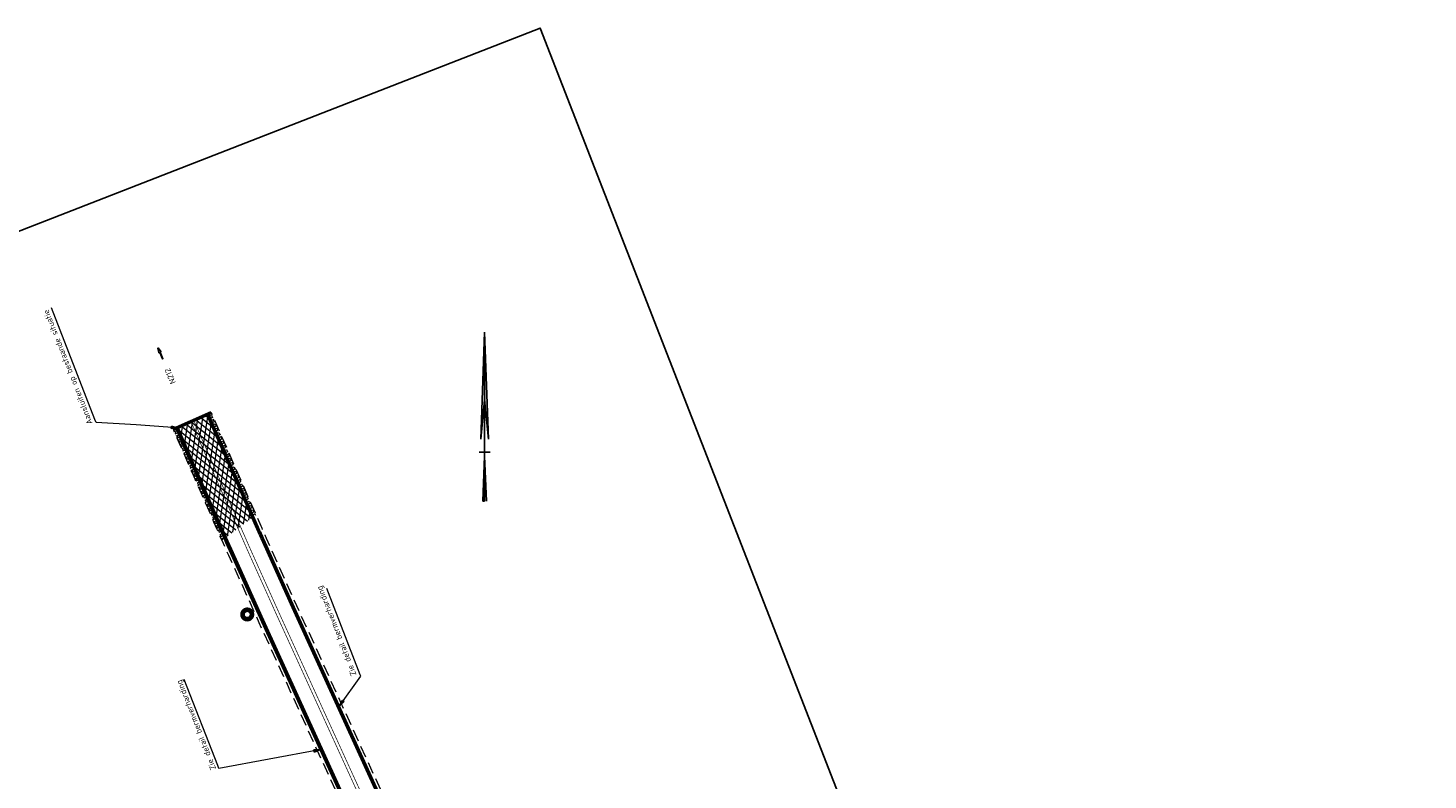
# Model space of a CAD drawing. Header units: metres. Extents: x 121968 to 139793, y 452888 to 468841.
# Tile 12 of 15: x 122152 to 122451, y 464010 to 464171. Entities that reach past the tile are written whole.
import ezdxf
from ezdxf.enums import TextEntityAlignment as Align

# ---------------------------------------------------------------- set-up
doc = ezdxf.new("R2010")
doc.units = ezdxf.units.M
doc.linetypes.add('DASHED', pattern=[19.05, 12.7, -6.35])
doc.linetypes.add('VW-3-3_STREEP', pattern=[6, 3, -3])
for name, color, linetype, lineweight in [('N-WE-KL-WINDWAARSCHUWINGSSYSTEEM-G', 220, 'Continuous', 35), ('N-WE-VH-KANTVERHARDING-G', 210, 'Continuous', 50), ('N-WE-VH-KANTVERHARDING_BERMVERHARDING-G', 60, 'DASHED', 18), ('N-WE-VH-VERHARDING_ASFALT-A @ 0.5', 7, 'Continuous', 18), ('N-WE-VH-VERHARDING_GRASBETONSTEEN-A', 7, 'Continuous', 18), ('N-WE-VW-MARKERING_DOORGETROKKEN-G', 7, 'Continuous', 35), ('N-WE-VW-MARKERING_LANGS_STREEP_33_015-G', 7, 'VW-3-3_STREEP', 13), ('X-XX-AL-M @ 0.5', 7, 'Continuous', 18), ('X-XX-AL-ORIENTATIE-S', 7, 'Continuous', 25)]:
    doc.layers.add(name, color=color, linetype=linetype, lineweight=lineweight)
doc.styles.add('NLCS-ISO Standaard', font='NLCS-ISO.ttf', dxfattribs={"height": 1.8})
doc.styles.add('NLCS-ISO-M1000-T25', font='NLCS-ISO.ttf', dxfattribs={"height": 2.5})
doc.styles.add('NLCS-ISO-M1000-T35', font='NLCS-ISO.ttf', dxfattribs={"height": 3.5})
doc.dimstyles.new('NLCS-T18-Pijl-ANNOTATIVE', dxfattribs={"dimtxt": 1.8, "dimasz": 1.35, "dimexe": 2, "dimexo": 2, "dimgap": 0.7, "dimtad": 1, "dimlfac": -1, "dimzin": 0, "dimdsep": 46, "dimtxsty": 'NLCS-ISO Standaard', "dimblk": 'Pijl', "dimblk1": 'Pijl', "dimblk2": 'Pijl', "dimcen": 2.5, "dimdle": 2, "dimclrd": 256, "dimclre": 256, "dimclrt": 256, "dimadec": 0, "dimazin": 0, "dimtfac": 1, "dimtofl": 0, "dimtmove": 0, "dimatfit": 3, "dimldrblk": 'Pijl', "dimfxl": 0, "dimtolj": 1, "dimtzin": 0, "dimlwd": 18, "dimlwe": 18, "dimarcsym": 0})
pattern_1 = [(23.79156, (122448.1873, 463678.2484), (-0.806821, 1.830038), []), (23.79156, (122448.389, 463677.791), (-0.806821, 1.830038), []), (293.79156, (122448.1873, 463678.2484), (1.830038, 0.806821), [-0.5, 0.5]), (293.79156, (122448.6448, 463678.4501), (1.830038, 0.806821), [-0.5, 0.5]), (293.79156, (122449.1023, 463678.6518), (1.830038, 0.806821), [0.5, -0.5]), (293.79156, (122449.5598, 463678.8535), (1.830038, 0.806821), [0.5, -0.5]), (23.79156, (122448.5907, 463677.3334), (-0.806821, 1.830038), [0.5, -0.5]), (23.79156, (122448.7924, 463676.8759), (-0.806821, 1.830038), [0.5, -0.5])]

# ---------------------------------------------------------------- blocks, each defined once
blk = doc.blocks.new('SAL-ORIENTATIE_NOORDPIJL-SO')
for p, q in [((0, 12.8), (-0.4, 1.4)), ((0, -5.2), (0, 12.8)), ((0.4, 1.4), (0, 12.8)), ((-0.4, 1.4), (0, 5.6)), ((0, 5.6), (0.4, 1.4)), ((-0.6, 0), (0.6, 0)), ((0, -0.4), (-0.2, -5.2)), ((0.2, -5.2), (0, -0.4)), ((-0.2, -5.2), (0, -5.2))]:
    blk.add_line(p, q)
for points in [[(0.4, 1.4), (0, 5.6), (0, 12.8)], [(0, -5.2), (0.2, -5.2), (0, -0.4)]]:
    blk.add_solid(points)
blk = doc.blocks.new('Pijl')
h = blk.add_hatch(color=256)
h.paths.add_polyline_path([(0, 0), (-1.75, 0.35), (-1.75, 0)])
h.paths.add_polyline_path([(-1.75, 0), (-1.75, -0.35), (0, 0)])
for p, q in [((-1.9, 0), (0, 0)), ((0, 0), (-1.75, 0.35)), ((-1.75, 0.35), (-1.75, -0.35)), ((0, 0), (-1.75, -0.35))]:
    blk.add_line(p, q)
blk = doc.blocks.new('*U442')
blk.add_lwpolyline([(-4.6, 0.8), (-0.9, 0.2, 0.785412), (-0.8, 0.5), (-3.9, 2.7, 0.486151), (-4.2, 2.6), (-4.4, 2), (-9.9, 4.3), (-10.1, 4), (-4.6, 1.7), (-4.8, 1.1, 0.486151)], format="xyb", close=True)
at = {"style": 'NLCS-ISO-M1000-T35'}
blk.add_attdef('WEG_EN_RIJRICHTING', text='', height=3.5, rotation=337.4537, dxfattribs=at).set_placement((-18.5, 7.7), align=Align.MIDDLE_RIGHT)

msp = doc.modelspace()

# ---------------------------------------------------------------- hatches: boundary and pattern name
at = {"layer": 'N-WE-VH-VERHARDING_ASFALT-A @ 0.5'}
h = msp.add_hatch(dxfattribs=at)
h.set_pattern_fill('AVH-ASFALT', color=256, scale=2, angle=90, style=0, pattern_type=2)
h.set_pattern_definition([(261.2915612, (61225.5152, 231842.3614), (0.9884715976, -0.151406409), []), (321.2915612, (61225.5152, 231842.3614), (0.6253575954, 0.78033831), [])])
h.paths.add_polyline_path([(122194.489, 464061.905), (122200.433, 464066.371), (122190.82, 464088.318), (122184.196, 464085.404)])
at = {"layer": 'N-WE-VH-VERHARDING_GRASBETONSTEEN-A'}
h = msp.add_hatch(dxfattribs=at)
h.set_pattern_fill('AVH-GRASBETONSTEEN_01', color=256, angle=182.5, style=0, pattern_type=2)
h.set_pattern_definition(pattern_1)
h.paths.add_polyline_path([(122191.552, 464088.64), (122190.82, 464088.318), (122200.433, 464066.371), (122201.09, 464066.865)])
h = msp.add_hatch(dxfattribs=at)
h.set_pattern_fill('AVH-GRASBETONSTEEN_01', color=256, angle=182.5, style=0, pattern_type=2)
h.set_pattern_definition(pattern_1)
h.paths.add_polyline_path([(122184.196, 464085.404), (122183.464, 464085.082, 0.0028336), (122193.833, 464061.412), (122194.489, 464061.905, -0.0028141)])

# ---------------------------------------------------------------- linework, layer by layer
msp.add_lwpolyline([(121997.983, 464067.866), (122187.347, 463581.961), (122451.03, 463684.723), (122261.666, 464170.628)], close=True)
at = {"layer": 'N-WE-KL-WINDWAARSCHUWINGSSYSTEEM-G', "color": 7, "const_width": 2}
msp.add_lwpolyline([(122198.718, 464045.576, 1), (122199.718, 464045.576, 1)], format="xyb", close=True, dxfattribs=at)
at = {"layer": 'N-WE-VH-KANTVERHARDING-G'}
msp.add_lwpolyline([(122183.464, 464085.082), (122191.552, 464088.64)], dxfattribs=at)
at = {"layer": 'N-WE-VH-KANTVERHARDING-G', "flags": 128}
for points in [[(122236.953, 463985.946), (122209.076, 464047.076), (122202.611, 464061.476, -0.000061), (122201.427, 464064.102), (122190.82, 464088.318)], [(122196.028, 464058.51), (122194.887, 464061.01, -0.0029216), (122184.196, 464085.404, -0.0029216)]]:
    msp.add_lwpolyline(points, format="xyb", dxfattribs=at)
msp.add_lwpolyline([(122230.395, 463982.975), (122202.518, 464044.104), (122196.028, 464058.51)], dxfattribs=at)
at = {"layer": 'N-WE-VH-KANTVERHARDING_BERMVERHARDING-G', "ltscale": 0.2, "flags": 128}
for points in [[(122240.334, 463980.461), (122209.805, 464047.407), (122203.341, 464061.804, -0.0000609), (122202.158, 464064.427), (122191.552, 464088.64)], [(122232.325, 463976.814), (122201.79, 464043.774), (122196.412, 464055.71), (122195.283, 464058.165), (122194.157, 464060.684, -0.002921), (122183.464, 464085.082, -0.002921)]]:
    msp.add_lwpolyline(points, format="xyb", dxfattribs=at)
at = {"layer": 'N-WE-VW-MARKERING_DOORGETROKKEN-G', "const_width": 0.15}
for points in [[(122266.908, 463907.583, -0.0178058), (122258.66, 463927.28, 0.0167492), (122250.935, 463945.835), (122237.177, 463975.995), (122205.501, 464045.456), (122199.478, 464058.825), (122187.213, 464086.725)], [(122187.808, 464086.986), (122200.072, 464059.09), (122206.093, 464045.724), (122237.769, 463976.264), (122250.57, 463948.202, 0.0191802), (122260.917, 463927.646, -0.0172898), (122270.31, 463909.159, -0.0172898)]]:
    msp.add_lwpolyline(points, format="xyb", dxfattribs=at)
at = {"layer": 'N-WE-VW-MARKERING_LANGS_STREEP_33_015-G', "const_width": 0.15, "flags": 128}
for points in [[(122184.54, 464085.553, 0.0029214), (122195.229, 464061.164), (122196.37, 464058.664), (122202.86, 464044.259), (122230.736, 463983.13)], [(122190.476, 464088.168), (122201.084, 464063.95, -0.0000018), (122202.32, 464061.21), (122208.735, 464046.922), (122236.613, 463985.788)]]:
    msp.add_lwpolyline(points, format="xyb", dxfattribs=at)

# ---------------------------------------------------------------- block references
ref = msp.add_blockref('*U442', (122180.121, 464102.593), dxfattribs=dict(xscale=0.2499999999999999, yscale=0.2499999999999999, zscale=0.2499999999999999, rotation=135.6143999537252))
ref.add_attrib('WEG_EN_RIJRICHTING', 'N212', dxfattribs={"height": 1.25, "rotation": 113.06808, "style": 'NLCS-ISO-M1000-T25'}).set_placement((122182.08, 464097.992), align=Align.MIDDLE_RIGHT)
at = {"layer": 'X-XX-AL-ORIENTATIE-S', "xscale": 2, "yscale": 2, "zscale": 2}
msp.add_blockref('SAL-ORIENTATIE_NOORDPIJL-SO', (122249.853, 464080.167), dxfattribs=at)

# ---------------------------------------------------------------- texts
at = {"layer": 'X-XX-AL-M @ 0.5', "char_height": 1.25, "rotation": 111.29156, "style": 'NLCS-ISO Standaard'}
for s, insert, attachment_point in [('Aansluiten op bestaande situatie', (122157.119, 464110.846), 9), ('Zie detail bermverharding', (122222.879, 464032.903), 7), ('Zie detail bermverharding', (122192.95, 464012.844), 7)]:
    msp.add_mtext(s, dxfattribs=dict(at, insert=insert, attachment_point=attachment_point))

# ---------------------------------------------------------------- leaders
at = {"layer": 'X-XX-AL-M @ 0.5', "annotation_type": 0, "has_hookline": 1, "hookline_direction": 0, "horizontal_direction": (-0.363114, 0.931745, 0)}
for points, text_width in [([(122184.196, 464085.404), (122175.539, 464086.022), (122166.986, 464086.491), (122166.741, 464087.12)], 25.25), ([(122218.985, 464026.163), (122223.431, 464032.45), (122223.332, 464032.704)], 19.375), ([(122214.615, 464016.688), (122193.191, 464012.729), (122192.946, 464013.358)], 19.375)]:
    msp.add_leader(points, dimstyle='NLCS-T18-Pijl-ANNOTATIVE', override={"dimscale": 0.5}, dxfattribs=dict(at, text_width=text_width))

doc.saveas('drawing.dxf')
